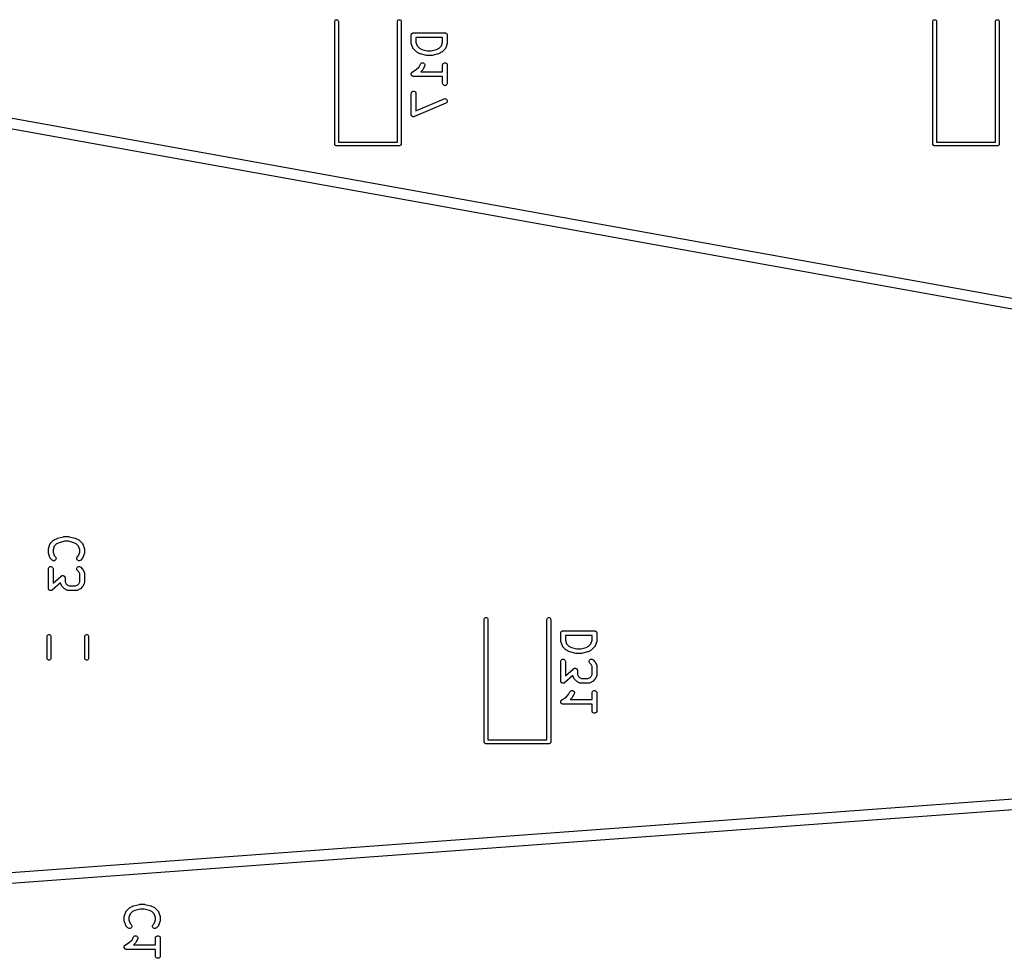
# Model space of a CAD drawing. Extents: x 48 to 353, y -143 to -50.
# Tile 21 of 70: x 82 to 113, y -104 to -74. Entities that reach past the tile are written whole.
import ezdxf

# ---------------------------------------------------------------- set-up
doc = ezdxf.new("R2010")
doc.units = 0
doc.header["$MEASUREMENT"] = 0
doc.layers.add('BLACK', color=7, linetype='CONTINUOUS')

msp = doc.modelspace()

# ---------------------------------------------------------------- linework, layer by layer
at = {"layer": 'Black'}
for p, q in [((91.8087, -74.55), (91.8124, -74.5295)), ((91.8087, -78.45), (91.8087, -74.55)), ((91.8124, -74.5295), (91.8228, -74.5114)), ((91.8228, -74.5114), (91.8387, -74.498)), ((91.8387, -74.498), (91.8583, -74.4909)), ((91.8583, -74.4909), (91.8792, -74.4909)), ((91.8792, -74.4909), (91.8987, -74.498)), ((91.8987, -74.498), (91.9147, -74.5114)), ((91.9147, -74.5114), (91.9251, -74.5295)), ((91.9251, -74.5295), (91.9287, -74.55)), ((91.9287, -74.55), (91.9287, -78.39)), ((93.8087, -74.55), (93.8124, -74.5295)), ((93.8087, -78.39), (93.8087, -74.55)), ((93.8124, -74.5295), (93.8228, -74.5114)), ((93.8228, -74.5114), (93.8387, -74.498)), ((93.8387, -74.498), (93.8583, -74.4909)), ((93.8583, -74.4909), (93.8792, -74.4909)), ((93.8792, -74.4909), (93.8987, -74.498)), ((93.8987, -74.498), (93.9147, -74.5114)), ((93.9147, -74.5114), (93.9251, -74.5295)), ((93.9251, -74.5295), (93.9287, -74.55)), ((93.9287, -74.55), (93.9287, -78.45)), ((110.859, -74.55), (110.862, -74.5295)), ((110.859, -78.45), (110.859, -74.55)), ((110.862, -74.5295), (110.873, -74.5114)), ((110.873, -74.5114), (110.889, -74.498)), ((110.889, -74.498), (110.908, -74.4909)), ((110.908, -74.4909), (110.929, -74.4909)), ((110.929, -74.4909), (110.949, -74.498)), ((110.949, -74.498), (110.965, -74.5114)), ((110.965, -74.5114), (110.975, -74.5295)), ((110.975, -74.5295), (110.979, -74.55)), ((110.979, -74.55), (110.979, -78.39)), ((112.859, -74.55), (112.862, -74.5295)), ((112.859, -78.39), (112.859, -74.55)), ((112.862, -74.5295), (112.873, -74.5114)), ((112.873, -74.5114), (112.889, -74.498)), ((112.889, -74.498), (112.908, -74.4909)), ((112.908, -74.4909), (112.929, -74.4909)), ((112.929, -74.4909), (112.949, -74.498)), ((112.949, -74.498), (112.965, -74.5114)), ((112.965, -74.5114), (112.975, -74.5295)), ((112.975, -74.5295), (112.979, -74.55)), ((112.979, -74.55), (112.979, -78.45)), ((94.2539, -74.9544), (94.2562, -74.9482)), ((94.2562, -74.9482), (94.2604, -74.9432)), ((94.2604, -74.9432), (94.2637, -74.9375)), ((94.2637, -74.9375), (94.2687, -74.9333)), ((94.2687, -74.9333), (94.2729, -74.9283)), ((94.2729, -74.9283), (94.2786, -74.925)), ((94.2786, -74.925), (94.2836, -74.9208)), ((94.2836, -74.9208), (94.2898, -74.9185)), ((94.2898, -74.9185), (94.2955, -74.9152)), ((94.2955, -74.9152), (94.3019, -74.9141)), ((94.3019, -74.9141), (94.3081, -74.9119)), ((94.3081, -74.9119), (94.3147, -74.9119)), ((94.3147, -74.9119), (94.3211, -74.9107)), ((94.3211, -74.9107), (95.3211, -74.9107)), ((95.3211, -74.9107), (95.3276, -74.9119)), ((95.3276, -74.9119), (95.3342, -74.9119)), ((95.3342, -74.9119), (95.3403, -74.9141)), ((95.3403, -74.9141), (95.3468, -74.9152)), ((95.3468, -74.9152), (95.3525, -74.9185)), ((95.3525, -74.9185), (95.3586, -74.9208)), ((95.3586, -74.9208), (95.3637, -74.925)), ((95.3637, -74.925), (95.3693, -74.9283)), ((95.3693, -74.9283), (95.3736, -74.9333)), ((95.3736, -74.9333), (95.3786, -74.9375)), ((95.3786, -74.9375), (95.3819, -74.9432)), ((95.3819, -74.9432), (95.3861, -74.9482)), ((95.3861, -74.9482), (95.3883, -74.9544)), ((94.2461, -74.9857), (94.2473, -74.9793)), ((94.2461, -75.2238), (94.2461, -74.9857)), ((94.2482, -75.2356), (94.2461, -75.2238)), ((94.2473, -74.9727), (94.2495, -74.9665)), ((94.2473, -74.9793), (94.2473, -74.9727)), ((94.25, -75.2475), (94.2482, -75.2356)), ((94.2495, -74.9665), (94.2507, -74.9601)), ((94.2976, -75.3904), (94.25, -75.2475)), ((94.2507, -74.9601), (94.2539, -74.9544)), ((94.3961, -75.0607), (94.3961, -75.2116)), ((95.2461, -75.0607), (94.3961, -75.0607)), ((94.3961, -75.2116), (94.4343, -75.3262)), ((95.208, -75.3262), (95.2461, -75.2116)), ((95.2461, -75.2116), (95.2461, -75.0607)), ((95.3923, -75.2475), (95.3447, -75.3904)), ((95.3883, -74.9544), (95.3916, -74.9601)), ((95.3916, -74.9601), (95.3927, -74.9665)), ((95.394, -75.2356), (95.3923, -75.2475)), ((95.3927, -74.9665), (95.395, -74.9727)), ((95.3961, -75.2238), (95.394, -75.2356)), ((95.395, -74.9727), (95.395, -74.9793)), ((95.395, -74.9793), (95.3961, -74.9857)), ((95.3961, -74.9857), (95.3961, -75.2238)), ((94.2997, -75.3942), (94.2976, -75.3904)), ((94.3008, -75.3984), (94.2997, -75.3942)), ((94.3058, -75.4056), (94.3008, -75.3984)), ((94.31, -75.4133), (94.3058, -75.4056)), ((94.3132, -75.4162), (94.31, -75.4133)), ((94.3157, -75.4197), (94.3132, -75.4162)), ((94.411, -75.5149), (94.3157, -75.4197)), ((94.4208, -75.5218), (94.411, -75.5149)), ((94.4304, -75.529), (94.4208, -75.5218)), ((94.5257, -75.5766), (94.4304, -75.529)), ((94.4343, -75.3262), (94.5084, -75.4003)), ((94.5084, -75.4003), (94.5854, -75.4388)), ((94.5335, -75.5789), (94.5257, -75.5766)), ((94.541, -75.5823), (94.5335, -75.5789)), ((94.5854, -75.4388), (94.7589, -75.4821)), ((94.7589, -75.4821), (94.8833, -75.4821)), ((94.8833, -75.4821), (95.0569, -75.4388)), ((95.0569, -75.4388), (95.1338, -75.4003)), ((95.1087, -75.5789), (95.1012, -75.5823)), ((95.1166, -75.5766), (95.1087, -75.5789)), ((95.2118, -75.529), (95.1166, -75.5766)), ((95.1338, -75.4003), (95.208, -75.3262)), ((95.2215, -75.5218), (95.2118, -75.529)), ((95.2313, -75.5149), (95.2215, -75.5218)), ((95.3265, -75.4197), (95.2313, -75.5149)), ((95.329, -75.4162), (95.3265, -75.4197)), ((95.3323, -75.4133), (95.329, -75.4162)), ((95.3364, -75.4056), (95.3323, -75.4133)), ((95.3415, -75.3984), (95.3364, -75.4056)), ((95.3426, -75.3942), (95.3415, -75.3984)), ((95.3447, -75.3904), (95.3426, -75.3942)), ((94.5398, -75.9046), (94.5553, -75.8836)), ((94.7315, -75.6299), (94.541, -75.5823)), ((94.5553, -75.8836), (94.577, -75.8693)), ((94.577, -75.8693), (94.6024, -75.8632)), ((94.6024, -75.8632), (94.6282, -75.8662)), ((94.6282, -75.8662), (94.6515, -75.8779)), ((94.6515, -75.8779), (94.6694, -75.8968)), ((94.7407, -75.6305), (94.7315, -75.6299)), ((94.7497, -75.6321), (94.7407, -75.6305)), ((94.8926, -75.6321), (94.7497, -75.6321)), ((94.9016, -75.6305), (94.8926, -75.6321)), ((94.9107, -75.6299), (94.9016, -75.6305)), ((95.1012, -75.5823), (94.9107, -75.6299)), ((95.2507, -75.9124), (95.2637, -75.8899)), ((95.2637, -75.8899), (95.2836, -75.8731)), ((95.2836, -75.8731), (95.3081, -75.8642)), ((95.3081, -75.8642), (95.3342, -75.8642)), ((95.3342, -75.8642), (95.3586, -75.8731)), ((95.3586, -75.8731), (95.3786, -75.8899)), ((95.3786, -75.8899), (95.3916, -75.9124)), ((72.6957, -76.0315), (176.279, -94.6917)), ((94.2473, -76.2108), (94.2487, -76.2069)), ((94.2487, -76.2069), (94.2491, -76.2027)), ((94.2491, -76.2027), (94.2531, -76.1947)), ((94.2531, -76.1947), (94.2562, -76.1863)), ((94.2562, -76.1863), (94.2589, -76.1831)), ((94.2589, -76.1831), (94.2607, -76.1794)), ((94.2607, -76.1794), (94.2672, -76.1732)), ((94.2672, -76.1732), (94.2729, -76.1664)), ((94.2729, -76.1664), (94.2765, -76.1643)), ((94.2765, -76.1643), (94.2795, -76.1614)), ((94.2795, -76.1614), (94.4162, -76.0703)), ((94.4162, -76.0703), (94.4976, -75.9889)), ((94.4976, -75.9889), (94.5398, -75.9046)), ((94.6123, -76.0864), (94.5498, -76.1488)), ((94.5498, -76.1488), (95.2461, -76.1488)), ((94.6192, -76.0765), (94.6123, -76.0864)), ((94.6263, -76.0669), (94.6192, -76.0765)), ((94.6739, -75.9716), (94.6263, -76.0669)), ((94.6694, -75.8968), (94.6798, -75.9207)), ((94.6814, -75.9467), (94.6739, -75.9716)), ((94.6798, -75.9207), (94.6814, -75.9467)), ((95.2461, -75.9381), (95.2507, -75.9124)), ((95.2461, -76.1488), (95.2461, -75.9381)), ((95.3916, -75.9124), (95.3961, -75.9381)), ((95.3961, -75.9381), (95.3961, -76.5095)), ((174.883, -94.7959), (72.7112, -76.3899)), ((94.2463, -76.2286), (94.2473, -76.2197)), ((94.2473, -76.2327), (94.2463, -76.2286)), ((94.2473, -76.2197), (94.2473, -76.2108)), ((94.2473, -76.2368), (94.2473, -76.2327)), ((94.2503, -76.2452), (94.2473, -76.2368)), ((94.2525, -76.2539), (94.2503, -76.2452)), ((94.2548, -76.2574), (94.2525, -76.2539)), ((94.2562, -76.2613), (94.2548, -76.2574)), ((94.2619, -76.2682), (94.2562, -76.2613)), ((94.2669, -76.2756), (94.2619, -76.2682)), ((94.2703, -76.2781), (94.2669, -76.2756)), ((94.2729, -76.2813), (94.2703, -76.2781)), ((94.2807, -76.2857), (94.2729, -76.2813)), ((94.2879, -76.291), (94.2807, -76.2857)), ((94.2919, -76.2922), (94.2879, -76.291)), ((94.2955, -76.2943), (94.2919, -76.2922)), ((94.3043, -76.2958), (94.2955, -76.2943)), ((94.3129, -76.2984), (94.3043, -76.2958)), ((94.317, -76.2981), (94.3129, -76.2984)), ((94.3211, -76.2988), (94.317, -76.2981)), ((95.2461, -76.2988), (94.3211, -76.2988)), ((95.2461, -76.5095), (95.2461, -76.2988)), ((95.2507, -76.5352), (95.2461, -76.5095)), ((95.3961, -76.5095), (95.3916, -76.5352)), ((94.2461, -76.8429), (94.2507, -76.8172)), ((94.2507, -76.8172), (94.2637, -76.7946)), ((94.2637, -76.7946), (94.2836, -76.7779)), ((94.2836, -76.7779), (94.3081, -76.769)), ((94.3081, -76.769), (94.3342, -76.769)), ((94.3342, -76.769), (94.3586, -76.7779)), ((94.3586, -76.7779), (94.3786, -76.7946)), ((94.3786, -76.7946), (94.3916, -76.8172)), ((94.3916, -76.8172), (94.3961, -76.8429)), ((95.2637, -76.5577), (95.2507, -76.5352)), ((95.2836, -76.5745), (95.2637, -76.5577)), ((95.3081, -76.5834), (95.2836, -76.5745)), ((95.3342, -76.5834), (95.3081, -76.5834)), ((95.3586, -76.5745), (95.3342, -76.5834)), ((95.3786, -76.5577), (95.3586, -76.5745)), ((95.3916, -76.5352), (95.3786, -76.5577)), ((94.2461, -77.5095), (94.2461, -76.8429)), ((94.3961, -76.8429), (94.3961, -77.3958)), ((94.3961, -77.3958), (95.2916, -77.012)), ((95.2916, -77.012), (95.3169, -77.0061)), ((95.3169, -77.0061), (95.3428, -77.0092)), ((95.3428, -77.0092), (95.3661, -77.0209)), ((95.3725, -77.1356), (95.3507, -77.1499)), ((95.3661, -77.0209), (95.3839, -77.0399)), ((95.3881, -77.1148), (95.3725, -77.1356)), ((95.3839, -77.0399), (95.3942, -77.0638)), ((95.3956, -77.0898), (95.3881, -77.1148)), ((95.3942, -77.0638), (95.3956, -77.0898)), ((95.3507, -77.1499), (94.3507, -77.5785)), ((94.2476, -77.518), (94.2461, -77.5095)), ((94.2481, -77.5266), (94.2476, -77.518)), ((94.2499, -77.5308), (94.2481, -77.5266)), ((94.2507, -77.5352), (94.2499, -77.5308)), ((94.255, -77.5427), (94.2507, -77.5352)), ((94.2584, -77.5506), (94.255, -77.5427)), ((94.2614, -77.5539), (94.2584, -77.5506)), ((94.2637, -77.5577), (94.2614, -77.5539)), ((94.2703, -77.5633), (94.2637, -77.5577)), ((94.2762, -77.5696), (94.2703, -77.5633)), ((94.2802, -77.5716), (94.2762, -77.5696)), ((94.2836, -77.5745), (94.2802, -77.5716)), ((94.2917, -77.5774), (94.2836, -77.5745)), ((94.2995, -77.5813), (94.2917, -77.5774)), ((94.3039, -77.5819), (94.2995, -77.5813)), ((94.3081, -77.5834), (94.3039, -77.5819)), ((94.3167, -77.5834), (94.3081, -77.5834)), ((94.3253, -77.5844), (94.3167, -77.5834)), ((94.3297, -77.5834), (94.3253, -77.5844)), ((94.3342, -77.5834), (94.3297, -77.5834)), ((94.3423, -77.5804), (94.3342, -77.5834)), ((94.3507, -77.5785), (94.3423, -77.5804)), ((91.9287, -78.39), (93.8087, -78.39)), ((110.979, -78.39), (112.859, -78.39)), ((91.8097, -78.4552), (91.8087, -78.45)), ((91.8097, -78.4604), (91.8097, -78.4552)), ((91.8115, -78.4653), (91.8097, -78.4604)), ((91.8124, -78.4705), (91.8115, -78.4653)), ((91.815, -78.4751), (91.8124, -78.4705)), ((91.8168, -78.48), (91.815, -78.4751)), ((91.8202, -78.484), (91.8168, -78.48)), ((91.8228, -78.4886), (91.8202, -78.484)), ((91.8268, -78.4919), (91.8228, -78.4886)), ((91.8302, -78.496), (91.8268, -78.4919)), ((91.8347, -78.4986), (91.8302, -78.496)), ((91.8387, -78.502), (91.8347, -78.4986)), ((91.8437, -78.5038), (91.8387, -78.502)), ((91.8482, -78.5064), (91.8437, -78.5038)), ((91.8534, -78.5073), (91.8482, -78.5064)), ((91.8583, -78.5091), (91.8534, -78.5073)), ((91.8636, -78.5091), (91.8583, -78.5091)), ((91.8687, -78.51), (91.8636, -78.5091)), ((93.8687, -78.51), (91.8687, -78.51)), ((93.8739, -78.5091), (93.8687, -78.51)), ((93.8792, -78.5091), (93.8739, -78.5091)), ((93.8841, -78.5073), (93.8792, -78.5091)), ((93.8893, -78.5064), (93.8841, -78.5073)), ((93.8938, -78.5038), (93.8893, -78.5064)), ((93.8987, -78.502), (93.8938, -78.5038)), ((93.9028, -78.4986), (93.8987, -78.502)), ((93.9073, -78.496), (93.9028, -78.4986)), ((93.9107, -78.4919), (93.9073, -78.496)), ((93.9147, -78.4886), (93.9107, -78.4919)), ((93.9173, -78.484), (93.9147, -78.4886)), ((93.9207, -78.48), (93.9173, -78.484)), ((93.9225, -78.4751), (93.9207, -78.48)), ((93.9251, -78.4705), (93.9225, -78.4751)), ((93.926, -78.4653), (93.9251, -78.4705)), ((93.9278, -78.4604), (93.926, -78.4653)), ((93.9287, -78.45), (93.9278, -78.4552)), ((93.9278, -78.4552), (93.9278, -78.4604)), ((110.86, -78.4552), (110.859, -78.45)), ((110.86, -78.4604), (110.86, -78.4552)), ((110.861, -78.4653), (110.86, -78.4604)), ((110.862, -78.4705), (110.861, -78.4653)), ((110.865, -78.4751), (110.862, -78.4705)), ((110.867, -78.48), (110.865, -78.4751)), ((110.87, -78.484), (110.867, -78.48)), ((110.873, -78.4886), (110.87, -78.484)), ((110.877, -78.4919), (110.873, -78.4886)), ((110.88, -78.496), (110.877, -78.4919)), ((110.885, -78.4986), (110.88, -78.496)), ((110.889, -78.502), (110.885, -78.4986)), ((110.894, -78.5038), (110.889, -78.502)), ((110.898, -78.5064), (110.894, -78.5038)), ((110.903, -78.5073), (110.898, -78.5064)), ((110.908, -78.5091), (110.903, -78.5073)), ((110.914, -78.5091), (110.908, -78.5091)), ((110.919, -78.51), (110.914, -78.5091)), ((112.919, -78.51), (110.919, -78.51)), ((112.924, -78.5091), (112.919, -78.51)), ((112.929, -78.5091), (112.924, -78.5091)), ((112.934, -78.5073), (112.929, -78.5091)), ((112.939, -78.5064), (112.934, -78.5073)), ((112.944, -78.5038), (112.939, -78.5064)), ((112.949, -78.502), (112.944, -78.5038)), ((112.953, -78.4986), (112.949, -78.502)), ((112.957, -78.496), (112.953, -78.4986)), ((112.961, -78.4919), (112.957, -78.496)), ((112.965, -78.4886), (112.961, -78.4919)), ((112.967, -78.484), (112.965, -78.4886)), ((112.971, -78.48), (112.967, -78.484)), ((112.973, -78.4751), (112.971, -78.48)), ((112.975, -78.4705), (112.973, -78.4751)), ((112.976, -78.4653), (112.975, -78.4705)), ((112.978, -78.4604), (112.976, -78.4653)), ((112.979, -78.45), (112.978, -78.4552)), ((112.978, -78.4552), (112.978, -78.4604)), ((82.6932, -91.3449), (82.7408, -91.202)), ((82.7408, -91.202), (82.7429, -91.1982)), ((82.7429, -91.1982), (82.744, -91.1941)), ((82.744, -91.1941), (82.7491, -91.1869)), ((82.7491, -91.1869), (82.7533, -91.1791)), ((82.7533, -91.1791), (82.7565, -91.1763)), ((82.7565, -91.1763), (82.759, -91.1727)), ((82.759, -91.1727), (82.8542, -91.0775)), ((82.8542, -91.0775), (82.864, -91.0706)), ((82.864, -91.0706), (82.8737, -91.0634)), ((82.8737, -91.0634), (82.9689, -91.0158)), ((82.9517, -91.1922), (82.8776, -91.2663)), ((83.0287, -91.1537), (82.9517, -91.1922)), ((82.9689, -91.0158), (82.9768, -91.0135)), ((82.9768, -91.0135), (82.9843, -91.0101)), ((82.9843, -91.0101), (83.1748, -90.9625)), ((83.2022, -91.1103), (83.0287, -91.1537)), ((83.1748, -90.9625), (83.1839, -90.9619)), ((83.1839, -90.9619), (83.193, -90.9603)), ((83.193, -90.9603), (83.3358, -90.9603)), ((83.3266, -91.1103), (83.2022, -91.1103)), ((83.5001, -91.1537), (83.3266, -91.1103)), ((83.3358, -90.9603), (83.3448, -90.9619)), ((83.3448, -90.9619), (83.354, -90.9625)), ((83.354, -90.9625), (83.5445, -91.0101)), ((83.5771, -91.1922), (83.5001, -91.1537)), ((83.5445, -91.0101), (83.552, -91.0135)), ((83.552, -91.0135), (83.5598, -91.0158)), ((83.5598, -91.0158), (83.6551, -91.0634)), ((83.6512, -91.2663), (83.5771, -91.1922)), ((83.6551, -91.0634), (83.6647, -91.0706)), ((83.6647, -91.0706), (83.6746, -91.0775)), ((83.6746, -91.0775), (83.7698, -91.1727)), ((83.7698, -91.1727), (83.7723, -91.1763)), ((83.7723, -91.1763), (83.7755, -91.1791)), ((83.7755, -91.1791), (83.7797, -91.1869)), ((83.7797, -91.1869), (83.7847, -91.1941)), ((83.7847, -91.1941), (83.7859, -91.1982)), ((83.7859, -91.1982), (83.7879, -91.202)), ((83.7879, -91.202), (83.8355, -91.3449)), ((82.6894, -91.3686), (82.6915, -91.3568)), ((82.6894, -91.4639), (82.6894, -91.3686)), ((82.6915, -91.4757), (82.6894, -91.4639)), ((82.6915, -91.3568), (82.6932, -91.3449)), ((82.6932, -91.4876), (82.6915, -91.4757)), ((82.7408, -91.6304), (82.6932, -91.4876)), ((82.8776, -91.2663), (82.8394, -91.3808)), ((82.8394, -91.3808), (82.8394, -91.4517)), ((82.8394, -91.4517), (82.8776, -91.5662)), ((82.8776, -91.5662), (82.9127, -91.6013)), ((83.6161, -91.6013), (83.6512, -91.5662)), ((83.6894, -91.3808), (83.6512, -91.2663)), ((83.6512, -91.5662), (83.6894, -91.4517)), ((83.6894, -91.4517), (83.6894, -91.3808)), ((83.8355, -91.4876), (83.7879, -91.6304)), ((83.8355, -91.3449), (83.8373, -91.3568)), ((83.8373, -91.4757), (83.8355, -91.4876)), ((83.8373, -91.3568), (83.8394, -91.3686)), ((83.8394, -91.4639), (83.8373, -91.4757)), ((83.8394, -91.3686), (83.8394, -91.4639)), ((82.7429, -91.6342), (82.7408, -91.6304)), ((82.744, -91.6384), (82.7429, -91.6342)), ((82.7491, -91.6456), (82.744, -91.6384)), ((82.7533, -91.6533), (82.7491, -91.6456)), ((82.7565, -91.6562), (82.7533, -91.6533)), ((82.759, -91.6597), (82.7565, -91.6562)), ((82.8066, -91.7074), (82.759, -91.6597)), ((82.8279, -91.7223), (82.8066, -91.7074)), ((82.8531, -91.729), (82.8279, -91.7223)), ((82.879, -91.7268), (82.8531, -91.729)), ((82.9026, -91.7158), (82.879, -91.7268)), ((82.9211, -91.6974), (82.9026, -91.7158)), ((82.9127, -91.6013), (82.9276, -91.6226)), ((82.9321, -91.6737), (82.9211, -91.6974)), ((82.9276, -91.6226), (82.9343, -91.6478)), ((82.9343, -91.6478), (82.9321, -91.6737)), ((83.5944, -91.6478), (83.6012, -91.6226)), ((83.5967, -91.6737), (83.5944, -91.6478)), ((83.6077, -91.6974), (83.5967, -91.6737)), ((83.6012, -91.6226), (83.6161, -91.6013)), ((83.6261, -91.7158), (83.6077, -91.6974)), ((83.6497, -91.7268), (83.6261, -91.7158)), ((83.6757, -91.729), (83.6497, -91.7268)), ((83.7008, -91.7223), (83.6757, -91.729)), ((83.7222, -91.7074), (83.7008, -91.7223)), ((83.7698, -91.6597), (83.7222, -91.7074)), ((83.7723, -91.6562), (83.7698, -91.6597)), ((83.7755, -91.6533), (83.7723, -91.6562)), ((83.7797, -91.6456), (83.7755, -91.6533)), ((83.7847, -91.6384), (83.7797, -91.6456)), ((83.7859, -91.6342), (83.7847, -91.6384)), ((83.7879, -91.6304), (83.7859, -91.6342)), ((82.6894, -91.9877), (82.6939, -91.962)), ((82.6894, -92.6067), (82.6894, -91.9877)), ((82.6939, -91.962), (82.7069, -91.9395)), ((82.7069, -91.9395), (82.7269, -91.9227)), ((82.7269, -91.9227), (82.7514, -91.9138)), ((82.7514, -91.9138), (82.7774, -91.9138)), ((82.7774, -91.9138), (82.8019, -91.9227)), ((82.8019, -91.9227), (82.8218, -91.9395)), ((82.8218, -91.9395), (82.8349, -91.962)), ((82.8349, -91.962), (82.8394, -91.9877)), ((82.8394, -91.9877), (82.8394, -92.4414)), ((83.1182, -92.2034), (83.1254, -92.202)), ((83.1254, -92.202), (83.1323, -92.1995)), ((83.1323, -92.1995), (83.1381, -92.1995)), ((83.1381, -92.1995), (83.1438, -92.1984)), ((83.1438, -92.1984), (83.151, -92.1995)), ((83.151, -92.1995), (83.1584, -92.1995)), ((83.1584, -92.1995), (83.1638, -92.2015)), ((83.1638, -92.2015), (83.1695, -92.2024)), ((83.5944, -91.9942), (83.5967, -91.9683)), ((83.6012, -92.0194), (83.5944, -91.9942)), ((83.5967, -91.9683), (83.6077, -91.9446)), ((83.6161, -92.0407), (83.6012, -92.0194)), ((83.6077, -91.9446), (83.6261, -91.9262)), ((83.6551, -92.0797), (83.6161, -92.0407)), ((83.6261, -91.9262), (83.6497, -91.9152)), ((83.6497, -91.9152), (83.6757, -91.913)), ((83.6894, -92.1482), (83.6551, -92.0797)), ((83.6757, -91.913), (83.7008, -91.9197)), ((83.6894, -92.3985), (83.6894, -92.1482)), ((83.7008, -91.9197), (83.7222, -91.9346)), ((83.7222, -91.9346), (83.7698, -91.9823)), ((83.7698, -91.9823), (83.7767, -91.9921)), ((83.7767, -91.9921), (83.7838, -92.0017)), ((83.7838, -92.0017), (83.8315, -92.097)), ((83.8315, -92.097), (83.8327, -92.1011)), ((83.8327, -92.1011), (83.8349, -92.1049)), ((83.8349, -92.1049), (83.8364, -92.1135)), ((83.8364, -92.1135), (83.8389, -92.1219)), ((83.8389, -92.1219), (83.8386, -92.1263)), ((83.8386, -92.1263), (83.8394, -92.1305)), ((83.8394, -92.1305), (83.8394, -92.4162)), ((83.0738, -92.4357), (82.8138, -92.6632)), ((82.8394, -92.4414), (83.0959, -92.2169)), ((83.0749, -92.4419), (83.0738, -92.4357)), ((83.077, -92.4456), (83.0749, -92.4419)), ((83.0783, -92.4498), (83.077, -92.4456)), ((83.1259, -92.545), (83.0783, -92.4498)), ((83.0959, -92.2169), (83.1022, -92.2131)), ((83.1022, -92.2131), (83.1078, -92.2084)), ((83.1078, -92.2084), (83.1133, -92.2064)), ((83.1133, -92.2064), (83.1182, -92.2034)), ((83.1695, -92.2024), (83.1759, -92.2059)), ((83.1759, -92.2059), (83.1828, -92.2084)), ((83.1828, -92.2084), (83.1873, -92.2121)), ((83.1873, -92.2121), (83.1923, -92.2149)), ((83.1923, -92.2149), (83.1972, -92.2205)), ((83.1972, -92.2205), (83.2028, -92.2252)), ((83.2028, -92.2252), (83.2057, -92.2302)), ((83.2057, -92.2302), (83.2095, -92.2345)), ((83.2095, -92.2345), (83.2121, -92.2414)), ((83.2121, -92.2414), (83.2158, -92.2477)), ((83.2158, -92.2477), (83.2168, -92.2534)), ((83.2168, -92.2534), (83.2189, -92.2588)), ((83.2189, -92.2588), (83.2191, -92.2662)), ((83.2191, -92.2662), (83.2203, -92.2734)), ((83.2203, -92.2734), (83.2203, -92.3985)), ((83.2203, -92.3985), (83.2546, -92.4671)), ((83.2546, -92.4671), (83.285, -92.4975)), ((83.285, -92.4975), (83.3535, -92.5317)), ((83.5562, -92.5317), (83.6247, -92.4975)), ((83.6247, -92.4975), (83.6551, -92.4671)), ((83.6551, -92.4671), (83.6894, -92.3985)), ((83.8315, -92.4498), (83.7838, -92.545)), ((83.8327, -92.4456), (83.8315, -92.4498)), ((83.8349, -92.4419), (83.8327, -92.4456)), ((83.8364, -92.4332), (83.8349, -92.4419)), ((83.8389, -92.4248), (83.8364, -92.4332)), ((83.8394, -92.4162), (83.8386, -92.4205)), ((83.8386, -92.4205), (83.8389, -92.4248)), ((82.6907, -92.6139), (82.6894, -92.6067)), ((82.6908, -92.6213), (82.6907, -92.6139)), ((82.6929, -92.6267), (82.6908, -92.6213)), ((82.6939, -92.6324), (82.6929, -92.6267)), ((82.6976, -92.6387), (82.6939, -92.6324)), ((82.7002, -92.6456), (82.6976, -92.6387)), ((82.704, -92.6499), (82.7002, -92.6456)), ((82.7069, -92.6549), (82.704, -92.6499)), ((82.7125, -92.6596), (82.7069, -92.6549)), ((82.7174, -92.6652), (82.7125, -92.6596)), ((82.7224, -92.6679), (82.7174, -92.6652)), ((82.7269, -92.6717), (82.7224, -92.6679)), ((82.7338, -92.6742), (82.7269, -92.6717)), ((82.7402, -92.6777), (82.7338, -92.6742)), ((82.7459, -92.6786), (82.7402, -92.6777)), ((82.7514, -92.6806), (82.7459, -92.6786)), ((82.7587, -92.6806), (82.7514, -92.6806)), ((82.7659, -92.6817), (82.7587, -92.6806)), ((82.7716, -92.6806), (82.7659, -92.6817)), ((82.7774, -92.6806), (82.7716, -92.6806)), ((82.7843, -92.6781), (82.7774, -92.6806)), ((82.7915, -92.6766), (82.7843, -92.6781)), ((82.7964, -92.6736), (82.7915, -92.6766)), ((82.8019, -92.6717), (82.7964, -92.6736)), ((82.8075, -92.667), (82.8019, -92.6717)), ((82.8138, -92.6632), (82.8075, -92.667)), ((83.133, -92.5547), (83.1259, -92.545)), ((83.1399, -92.5645), (83.133, -92.5547)), ((83.1875, -92.6121), (83.1399, -92.5645)), ((83.1974, -92.619), (83.1875, -92.6121)), ((83.207, -92.6262), (83.1974, -92.619)), ((83.3023, -92.6738), (83.207, -92.6262)), ((83.3064, -92.675), (83.3023, -92.6738)), ((83.3102, -92.6772), (83.3064, -92.675)), ((83.3188, -92.6787), (83.3102, -92.6772)), ((83.3272, -92.6812), (83.3188, -92.6787)), ((83.3316, -92.681), (83.3272, -92.6812)), ((83.3358, -92.6817), (83.3316, -92.681)), ((83.5739, -92.6817), (83.3358, -92.6817)), ((83.3535, -92.5317), (83.5562, -92.5317)), ((83.5782, -92.681), (83.5739, -92.6817)), ((83.5825, -92.6812), (83.5782, -92.681)), ((83.5909, -92.6787), (83.5825, -92.6812)), ((83.5996, -92.6772), (83.5909, -92.6787)), ((83.6033, -92.675), (83.5996, -92.6772)), ((83.6074, -92.6738), (83.6033, -92.675)), ((83.7027, -92.6262), (83.6074, -92.6738)), ((83.7123, -92.619), (83.7027, -92.6262)), ((83.7222, -92.6121), (83.7123, -92.619)), ((83.7698, -92.5645), (83.7222, -92.6121)), ((83.7767, -92.5547), (83.7698, -92.5645)), ((83.7838, -92.545), (83.7767, -92.5547)), ((96.5712, -93.6), (96.5749, -93.5795)), ((96.5712, -97.5), (96.5712, -93.6)), ((96.5749, -93.5795), (96.5853, -93.5614)), ((96.5853, -93.5614), (96.6012, -93.548)), ((96.6012, -93.548), (96.6208, -93.5409)), ((96.6208, -93.5409), (96.6417, -93.5409)), ((96.6417, -93.5409), (96.6612, -93.548)), ((96.6612, -93.548), (96.6772, -93.5614)), ((96.6772, -93.5614), (96.6876, -93.5795)), ((96.6876, -93.5795), (96.6912, -93.6)), ((96.6912, -93.6), (96.6912, -97.44)), ((98.5712, -93.6), (98.5749, -93.5795)), ((98.5712, -97.44), (98.5712, -93.6)), ((98.5749, -93.5795), (98.5853, -93.5614)), ((98.5853, -93.5614), (98.6012, -93.548)), ((98.6012, -93.548), (98.6208, -93.5409)), ((98.6208, -93.5409), (98.6417, -93.5409)), ((98.6417, -93.5409), (98.6612, -93.548)), ((98.6612, -93.548), (98.6772, -93.5614)), ((98.6772, -93.5614), (98.6876, -93.5795)), ((98.6876, -93.5795), (98.6912, -93.6)), ((98.6912, -93.6), (98.6912, -97.5)), ((82.682, -94.086), (82.7016, -94.0789)), ((82.7016, -94.0789), (82.7224, -94.0789)), ((82.7224, -94.0789), (82.742, -94.086)), ((83.882, -94.086), (83.9016, -94.0789)), ((83.9016, -94.0789), (83.9224, -94.0789)), ((83.9224, -94.0789), (83.942, -94.086)), ((99.0086, -94.0357), (99.0098, -94.0293)), ((99.0086, -94.2738), (99.0086, -94.0357)), ((99.0098, -94.0227), (99.012, -94.0165)), ((99.0098, -94.0293), (99.0098, -94.0227)), ((99.012, -94.0165), (99.0132, -94.0101)), ((99.0132, -94.0101), (99.0164, -94.0044)), ((99.0164, -94.0044), (99.0187, -93.9982)), ((99.0187, -93.9982), (99.0229, -93.9932)), ((99.0229, -93.9932), (99.0262, -93.9875)), ((99.0262, -93.9875), (99.0312, -93.9833)), ((99.0312, -93.9833), (99.0354, -93.9783)), ((99.0354, -93.9783), (99.0411, -93.975)), ((99.0411, -93.975), (99.0461, -93.9708)), ((99.0461, -93.9708), (99.0523, -93.9685)), ((99.0523, -93.9685), (99.058, -93.9652)), ((99.058, -93.9652), (99.0644, -93.9641)), ((99.0644, -93.9641), (99.0706, -93.9619)), ((99.0706, -93.9619), (99.0772, -93.9619)), ((99.0772, -93.9619), (99.0836, -93.9607)), ((99.0836, -93.9607), (100.084, -93.9607)), ((100.084, -93.9607), (100.09, -93.9619)), ((100.09, -93.9619), (100.097, -93.9619)), ((100.097, -93.9619), (100.103, -93.9641)), ((100.103, -93.9641), (100.109, -93.9652)), ((100.109, -93.9652), (100.115, -93.9685)), ((100.115, -93.9685), (100.121, -93.9708)), ((100.121, -93.9708), (100.126, -93.975)), ((100.126, -93.975), (100.132, -93.9783)), ((100.132, -93.9783), (100.136, -93.9833)), ((100.136, -93.9833), (100.141, -93.9875)), ((100.141, -93.9875), (100.144, -93.9932)), ((100.144, -93.9932), (100.149, -93.9982)), ((100.149, -93.9982), (100.151, -94.0044)), ((100.151, -94.0044), (100.154, -94.0101)), ((100.154, -94.0101), (100.155, -94.0165)), ((100.155, -94.0165), (100.157, -94.0227)), ((100.157, -94.0227), (100.157, -94.0293)), ((100.157, -94.0293), (100.159, -94.0357)), ((100.159, -94.0357), (100.159, -94.2738)), ((82.652, -94.138), (82.6556, -94.1175)), ((82.652, -94.838), (82.652, -94.138)), ((82.6556, -94.1175), (82.666, -94.0994)), ((82.666, -94.0994), (82.682, -94.086)), ((82.742, -94.086), (82.758, -94.0994)), ((82.758, -94.0994), (82.7684, -94.1175)), ((82.7684, -94.1175), (82.772, -94.138)), ((82.772, -94.138), (82.772, -94.838)), ((83.852, -94.138), (83.8556, -94.1175)), ((83.852, -94.838), (83.852, -94.138)), ((83.8556, -94.1175), (83.866, -94.0994)), ((83.866, -94.0994), (83.882, -94.086)), ((83.942, -94.086), (83.958, -94.0994)), ((83.958, -94.0994), (83.9684, -94.1175)), ((83.9684, -94.1175), (83.972, -94.138)), ((83.972, -94.138), (83.972, -94.838)), ((99.0107, -94.2856), (99.0086, -94.2738)), ((99.0125, -94.2975), (99.0107, -94.2856)), ((99.0601, -94.4404), (99.0125, -94.2975)), ((99.1586, -94.1107), (99.1586, -94.2616)), ((100.009, -94.1107), (99.1586, -94.1107)), ((99.1586, -94.2616), (99.1968, -94.3762)), ((99.1968, -94.3762), (99.2709, -94.4503)), ((99.8963, -94.4503), (99.9705, -94.3762)), ((99.9705, -94.3762), (100.009, -94.2616)), ((100.009, -94.2616), (100.009, -94.1107)), ((100.155, -94.2975), (100.107, -94.4404)), ((100.157, -94.2856), (100.155, -94.2975)), ((100.159, -94.2738), (100.157, -94.2856)), ((99.0622, -94.4442), (99.0601, -94.4404)), ((99.0633, -94.4484), (99.0622, -94.4442)), ((99.0683, -94.4556), (99.0633, -94.4484)), ((99.0725, -94.4633), (99.0683, -94.4556)), ((99.0757, -94.4662), (99.0725, -94.4633)), ((99.0782, -94.4697), (99.0757, -94.4662)), ((99.1735, -94.5649), (99.0782, -94.4697)), ((99.1833, -94.5718), (99.1735, -94.5649)), ((99.1929, -94.579), (99.1833, -94.5718)), ((99.2882, -94.6266), (99.1929, -94.579)), ((99.2709, -94.4503), (99.3479, -94.4888)), ((99.296, -94.6289), (99.2882, -94.6266)), ((99.3035, -94.6323), (99.296, -94.6289)), ((99.494, -94.6799), (99.3035, -94.6323)), ((99.3479, -94.4888), (99.5214, -94.5321)), ((99.5032, -94.6805), (99.494, -94.6799)), ((99.5122, -94.6821), (99.5032, -94.6805)), ((99.6551, -94.6821), (99.5122, -94.6821)), ((99.5214, -94.5321), (99.6458, -94.5321)), ((99.6458, -94.5321), (99.8194, -94.4888)), ((99.6641, -94.6805), (99.6551, -94.6821)), ((99.6732, -94.6799), (99.6641, -94.6805)), ((99.8637, -94.6323), (99.6732, -94.6799)), ((99.8194, -94.4888), (99.8963, -94.4503)), ((99.8712, -94.6289), (99.8637, -94.6323)), ((99.8791, -94.6266), (99.8712, -94.6289)), ((99.9743, -94.579), (99.8791, -94.6266)), ((99.984, -94.5718), (99.9743, -94.579)), ((99.9938, -94.5649), (99.984, -94.5718)), ((100.089, -94.4697), (99.9938, -94.5649)), ((100.092, -94.4662), (100.089, -94.4697)), ((100.095, -94.4633), (100.092, -94.4662)), ((100.099, -94.4556), (100.095, -94.4633)), ((100.104, -94.4484), (100.099, -94.4556)), ((100.105, -94.4442), (100.104, -94.4484)), ((100.107, -94.4404), (100.105, -94.4442)), ((82.6556, -94.8585), (82.652, -94.838)), ((82.666, -94.8766), (82.6556, -94.8585)), ((82.682, -94.89), (82.666, -94.8766)), ((82.7016, -94.8971), (82.682, -94.89)), ((82.7224, -94.8971), (82.7016, -94.8971)), ((82.742, -94.89), (82.7224, -94.8971)), ((82.758, -94.8766), (82.742, -94.89)), ((82.7684, -94.8585), (82.758, -94.8766)), ((82.772, -94.838), (82.7684, -94.8585)), ((83.8556, -94.8585), (83.852, -94.838)), ((83.866, -94.8766), (83.8556, -94.8585)), ((83.882, -94.89), (83.866, -94.8766)), ((83.9016, -94.8971), (83.882, -94.89)), ((83.9224, -94.8971), (83.9016, -94.8971)), ((83.942, -94.89), (83.9224, -94.8971)), ((83.958, -94.8766), (83.942, -94.89)), ((83.9684, -94.8585), (83.958, -94.8766)), ((83.972, -94.838), (83.9684, -94.8585)), ((99.0086, -94.9405), (99.0132, -94.9148)), ((99.0086, -95.5595), (99.0086, -94.9405)), ((99.0132, -94.9148), (99.0262, -94.8923)), ((99.0262, -94.8923), (99.0461, -94.8755)), ((99.0461, -94.8755), (99.0706, -94.8666)), ((99.0706, -94.8666), (99.0967, -94.8666)), ((99.0967, -94.8666), (99.1211, -94.8755)), ((99.1211, -94.8755), (99.1411, -94.8923)), ((99.1411, -94.8923), (99.1541, -94.9148)), ((99.1541, -94.9148), (99.1586, -94.9405)), ((99.1586, -94.9405), (99.1586, -95.3942)), ((99.9137, -94.947), (99.9159, -94.9211)), ((99.9204, -94.9722), (99.9137, -94.947)), ((99.9159, -94.9211), (99.927, -94.8975)), ((99.9354, -94.9935), (99.9204, -94.9722)), ((99.927, -94.8975), (99.9454, -94.879)), ((99.9744, -95.0325), (99.9354, -94.9935)), ((99.9454, -94.879), (99.969, -94.868)), ((99.969, -94.868), (99.9949, -94.8658)), ((99.9949, -94.8658), (100.02, -94.8725)), ((100.02, -94.8725), (100.041, -94.8874)), ((100.041, -94.8874), (100.089, -94.9351)), ((100.089, -94.9351), (100.096, -94.9449)), ((100.096, -94.9449), (100.103, -94.9546)), ((100.103, -94.9546), (100.151, -95.0498)), ((99.1586, -95.3942), (99.4152, -95.1697)), ((99.4152, -95.1697), (99.4215, -95.1659)), ((99.4215, -95.1659), (99.4271, -95.1612)), ((99.4271, -95.1612), (99.4325, -95.1593)), ((99.4325, -95.1593), (99.4375, -95.1563)), ((99.4375, -95.1563), (99.4447, -95.1548)), ((99.4447, -95.1548), (99.4516, -95.1523)), ((99.4516, -95.1523), (99.4574, -95.1523)), ((99.4574, -95.1523), (99.463, -95.1512)), ((99.463, -95.1512), (99.4703, -95.1523)), ((99.4703, -95.1523), (99.4776, -95.1523)), ((99.4776, -95.1523), (99.483, -95.1543)), ((99.483, -95.1543), (99.4888, -95.1552)), ((99.4888, -95.1552), (99.4952, -95.1587)), ((99.4952, -95.1587), (99.5021, -95.1612)), ((99.5021, -95.1612), (99.5065, -95.165)), ((99.5065, -95.165), (99.5116, -95.1677)), ((99.5116, -95.1677), (99.5164, -95.1733)), ((99.5164, -95.1733), (99.522, -95.178)), ((99.522, -95.178), (99.5249, -95.183)), ((99.5249, -95.183), (99.5287, -95.1874)), ((99.5287, -95.1874), (99.5314, -95.1942)), ((99.5314, -95.1942), (99.5351, -95.2005)), ((99.5351, -95.2005), (99.5361, -95.2062)), ((99.5361, -95.2062), (99.5382, -95.2116)), ((99.5382, -95.2116), (99.5383, -95.219)), ((99.5383, -95.219), (99.5396, -95.2262)), ((99.5396, -95.2262), (99.5396, -95.3513)), ((100.009, -95.101), (99.9744, -95.0325)), ((100.009, -95.3513), (100.009, -95.101)), ((100.151, -95.0498), (100.152, -95.0539)), ((100.152, -95.0539), (100.154, -95.0577)), ((100.154, -95.0577), (100.156, -95.0663)), ((100.156, -95.0663), (100.158, -95.0748)), ((100.158, -95.0748), (100.158, -95.0791)), ((100.158, -95.0791), (100.159, -95.0833)), ((100.159, -95.0833), (100.159, -95.369)), ((99.0099, -95.5667), (99.0086, -95.5595)), ((99.0101, -95.5741), (99.0099, -95.5667)), ((99.0121, -95.5795), (99.0101, -95.5741)), ((99.0132, -95.5852), (99.0121, -95.5795)), ((99.0168, -95.5915), (99.0132, -95.5852)), ((99.0195, -95.5984), (99.0168, -95.5915)), ((99.0233, -95.6027), (99.0195, -95.5984)), ((99.0262, -95.6077), (99.0233, -95.6027)), ((99.0318, -95.6124), (99.0262, -95.6077)), ((99.0366, -95.618), (99.0318, -95.6124)), ((99.0417, -95.6208), (99.0366, -95.618)), ((99.0461, -95.6245), (99.0417, -95.6208)), ((99.053, -95.627), (99.0461, -95.6245)), ((99.0594, -95.6305), (99.053, -95.627)), ((99.0652, -95.6314), (99.0594, -95.6305)), ((99.0706, -95.6334), (99.0652, -95.6314)), ((99.0779, -95.6334), (99.0706, -95.6334)), ((99.0852, -95.6345), (99.0779, -95.6334)), ((99.0909, -95.6334), (99.0852, -95.6345)), ((99.0967, -95.6334), (99.0909, -95.6334)), ((99.1035, -95.6309), (99.0967, -95.6334)), ((99.1107, -95.6295), (99.1035, -95.6309)), ((99.1157, -95.6265), (99.1107, -95.6295)), ((99.1211, -95.6245), (99.1157, -95.6265)), ((99.1267, -95.6198), (99.1211, -95.6245)), ((99.133, -95.616), (99.1267, -95.6198)), ((99.393, -95.3885), (99.133, -95.616)), ((99.3941, -95.3947), (99.393, -95.3885)), ((99.3963, -95.3984), (99.3941, -95.3947)), ((99.3975, -95.4026), (99.3963, -95.3984)), ((99.4451, -95.4978), (99.3975, -95.4026)), ((99.4523, -95.5075), (99.4451, -95.4978)), ((99.4592, -95.5173), (99.4523, -95.5075)), ((99.5068, -95.5649), (99.4592, -95.5173)), ((99.5166, -95.5718), (99.5068, -95.5649)), ((99.5263, -95.579), (99.5166, -95.5718)), ((99.6215, -95.6266), (99.5263, -95.579)), ((99.5396, -95.3513), (99.5738, -95.4199)), ((99.5738, -95.4199), (99.6042, -95.4503)), ((99.6042, -95.4503), (99.6728, -95.4845)), ((99.6257, -95.6278), (99.6215, -95.6266)), ((99.6294, -95.63), (99.6257, -95.6278)), ((99.6381, -95.6315), (99.6294, -95.63)), ((99.6465, -95.634), (99.6381, -95.6315)), ((99.6508, -95.6338), (99.6465, -95.634)), ((99.6551, -95.6345), (99.6508, -95.6338)), ((99.8932, -95.6345), (99.6551, -95.6345)), ((99.6728, -95.4845), (99.8755, -95.4845)), ((99.8755, -95.4845), (99.944, -95.4503)), ((99.8974, -95.6338), (99.8932, -95.6345)), ((99.9017, -95.634), (99.8974, -95.6338)), ((99.9101, -95.6315), (99.9017, -95.634)), ((99.9188, -95.63), (99.9101, -95.6315)), ((99.9226, -95.6278), (99.9188, -95.63)), ((99.9267, -95.6266), (99.9226, -95.6278)), ((100.022, -95.579), (99.9267, -95.6266)), ((99.944, -95.4503), (99.9744, -95.4199)), ((99.9744, -95.4199), (100.009, -95.3513)), ((100.032, -95.5718), (100.022, -95.579)), ((100.041, -95.5649), (100.032, -95.5718)), ((100.089, -95.5173), (100.041, -95.5649)), ((100.096, -95.5075), (100.089, -95.5173)), ((100.103, -95.4978), (100.096, -95.5075)), ((100.151, -95.4026), (100.103, -95.4978)), ((100.152, -95.3984), (100.151, -95.4026)), ((100.154, -95.3947), (100.152, -95.3984)), ((100.156, -95.386), (100.154, -95.3947)), ((100.158, -95.3776), (100.156, -95.386)), ((100.159, -95.369), (100.158, -95.3733)), ((100.158, -95.3733), (100.158, -95.3776)), ((99.2601, -95.9913), (99.3023, -95.9069)), ((99.3023, -95.9069), (99.3178, -95.886)), ((99.3178, -95.886), (99.3395, -95.8717)), ((99.3395, -95.8717), (99.3649, -95.8656)), ((99.3649, -95.8656), (99.3907, -95.8686)), ((99.3907, -95.8686), (99.414, -95.8802)), ((99.414, -95.8802), (99.4319, -95.8992)), ((99.4319, -95.8992), (99.4423, -95.9231)), ((99.4439, -95.9491), (99.4364, -95.974)), ((99.4423, -95.9231), (99.4439, -95.9491)), ((100.009, -95.9405), (100.013, -95.9148)), ((100.009, -96.1512), (100.009, -95.9405)), ((100.013, -95.9148), (100.026, -95.8923)), ((100.026, -95.8923), (100.046, -95.8755)), ((100.046, -95.8755), (100.071, -95.8666)), ((100.071, -95.8666), (100.097, -95.8666)), ((100.097, -95.8666), (100.121, -95.8755)), ((100.121, -95.8755), (100.141, -95.8923)), ((100.141, -95.8923), (100.154, -95.9148)), ((100.154, -95.9148), (100.159, -95.9405)), ((100.159, -95.9405), (100.159, -96.5119)), ((99.0088, -96.231), (99.0098, -96.2221)), ((99.0098, -96.2351), (99.0088, -96.231)), ((99.0098, -96.2132), (99.0112, -96.2093)), ((99.0098, -96.2221), (99.0098, -96.2132)), ((99.0098, -96.2392), (99.0098, -96.2351)), ((99.0128, -96.2476), (99.0098, -96.2392)), ((99.0112, -96.2093), (99.0116, -96.2051)), ((99.0116, -96.2051), (99.0156, -96.1971)), ((99.015, -96.2563), (99.0128, -96.2476)), ((99.0173, -96.2598), (99.015, -96.2563)), ((99.0156, -96.1971), (99.0187, -96.1887)), ((99.0187, -96.2637), (99.0173, -96.2598)), ((99.0187, -96.1887), (99.0214, -96.1855)), ((99.0244, -96.2705), (99.0187, -96.2637)), ((99.0214, -96.1855), (99.0232, -96.1818)), ((99.0232, -96.1818), (99.0297, -96.1756)), ((99.0294, -96.278), (99.0244, -96.2705)), ((99.0328, -96.2805), (99.0294, -96.278)), ((99.0297, -96.1756), (99.0354, -96.1687)), ((99.0354, -96.1687), (99.039, -96.1667)), ((99.039, -96.1667), (99.042, -96.1638)), ((99.042, -96.1638), (99.1787, -96.0727)), ((99.1787, -96.0727), (99.2601, -95.9913)), ((99.3748, -96.0887), (99.3123, -96.1512)), ((99.3123, -96.1512), (100.009, -96.1512)), ((99.3817, -96.0789), (99.3748, -96.0887)), ((99.3888, -96.0693), (99.3817, -96.0789)), ((99.4364, -95.974), (99.3888, -96.0693)), ((48.7959, -104.061), (153.721, -96.351)), ((99.0354, -96.2836), (99.0328, -96.2805)), ((99.0432, -96.2881), (99.0354, -96.2836)), ((99.0504, -96.2934), (99.0432, -96.2881)), ((99.0544, -96.2946), (99.0504, -96.2934)), ((99.058, -96.2967), (99.0544, -96.2946)), ((99.0668, -96.2982), (99.058, -96.2967)), ((99.0754, -96.3007), (99.0668, -96.2982)), ((99.0795, -96.3005), (99.0754, -96.3007)), ((99.0836, -96.3012), (99.0795, -96.3005)), ((100.009, -96.3012), (99.0836, -96.3012)), ((100.009, -96.5119), (100.009, -96.3012)), ((100.013, -96.5376), (100.009, -96.5119)), ((100.026, -96.5601), (100.013, -96.5376)), ((100.046, -96.5769), (100.026, -96.5601)), ((100.071, -96.5858), (100.046, -96.5769)), ((100.097, -96.5858), (100.071, -96.5858)), ((100.121, -96.5769), (100.097, -96.5858)), ((100.141, -96.5601), (100.121, -96.5769)), ((100.154, -96.5376), (100.141, -96.5601)), ((100.159, -96.5119), (100.154, -96.5376)), ((153.721, -96.7019), (49.9277, -104.329)), ((96.5722, -97.5052), (96.5712, -97.5)), ((96.5722, -97.5104), (96.5722, -97.5052)), ((96.574, -97.5153), (96.5722, -97.5104)), ((96.5749, -97.5205), (96.574, -97.5153)), ((96.5775, -97.5251), (96.5749, -97.5205)), ((96.5793, -97.53), (96.5775, -97.5251)), ((96.5827, -97.534), (96.5793, -97.53)), ((96.6912, -97.44), (98.5712, -97.44)), ((98.6832, -97.53), (98.6798, -97.534)), ((98.685, -97.5251), (98.6832, -97.53)), ((98.6876, -97.5205), (98.685, -97.5251)), ((98.6885, -97.5153), (98.6876, -97.5205)), ((98.6903, -97.5104), (98.6885, -97.5153)), ((98.6912, -97.5), (98.6903, -97.5052)), ((98.6903, -97.5052), (98.6903, -97.5104)), ((96.5853, -97.5386), (96.5827, -97.534)), ((96.5893, -97.5419), (96.5853, -97.5386)), ((96.5927, -97.546), (96.5893, -97.5419)), ((96.5972, -97.5486), (96.5927, -97.546)), ((96.6012, -97.552), (96.5972, -97.5486)), ((96.6062, -97.5538), (96.6012, -97.552)), ((96.6107, -97.5564), (96.6062, -97.5538)), ((96.6159, -97.5573), (96.6107, -97.5564)), ((96.6208, -97.5591), (96.6159, -97.5573)), ((96.6261, -97.5591), (96.6208, -97.5591)), ((96.6312, -97.56), (96.6261, -97.5591)), ((98.6312, -97.56), (96.6312, -97.56)), ((98.6364, -97.5591), (98.6312, -97.56)), ((98.6417, -97.5591), (98.6364, -97.5591)), ((98.6466, -97.5573), (98.6417, -97.5591)), ((98.6518, -97.5564), (98.6466, -97.5573)), ((98.6563, -97.5538), (98.6518, -97.5564)), ((98.6612, -97.552), (98.6563, -97.5538)), ((98.6653, -97.5486), (98.6612, -97.552)), ((98.6698, -97.546), (98.6653, -97.5486)), ((98.6732, -97.5419), (98.6698, -97.546)), ((98.6772, -97.5386), (98.6732, -97.5419)), ((98.6798, -97.534), (98.6772, -97.5386)), ((85.172, -102.889), (85.2672, -102.793)), ((85.2672, -102.793), (85.2771, -102.786)), ((85.2771, -102.786), (85.2867, -102.779)), ((85.2867, -102.779), (85.3819, -102.732)), ((85.3819, -102.732), (85.3898, -102.729)), ((85.3898, -102.729), (85.3973, -102.726)), ((85.3973, -102.726), (85.5878, -102.678)), ((85.6152, -102.826), (85.4417, -102.869)), ((85.5878, -102.678), (85.5969, -102.678)), ((85.5969, -102.678), (85.606, -102.676)), ((85.606, -102.676), (85.7488, -102.676)), ((85.7396, -102.826), (85.6152, -102.826)), ((85.9131, -102.869), (85.7396, -102.826)), ((85.7488, -102.676), (85.7578, -102.678)), ((85.7578, -102.678), (85.767, -102.678)), ((85.767, -102.678), (85.9575, -102.726)), ((85.9575, -102.726), (85.965, -102.729)), ((85.965, -102.729), (85.9728, -102.732)), ((85.9728, -102.732), (86.0681, -102.779)), ((86.0681, -102.779), (86.0777, -102.786)), ((86.0777, -102.786), (86.0876, -102.793)), ((86.0876, -102.793), (86.1828, -102.889)), ((85.1024, -103.084), (85.1045, -103.073)), ((85.1024, -103.18), (85.1024, -103.084)), ((85.1045, -103.073), (85.1062, -103.061)), ((85.1062, -103.061), (85.1538, -102.918)), ((85.1538, -102.918), (85.1559, -102.914)), ((85.1559, -102.914), (85.157, -102.91)), ((85.157, -102.91), (85.1621, -102.903)), ((85.1621, -102.903), (85.1663, -102.895)), ((85.1663, -102.895), (85.1695, -102.892)), ((85.1695, -102.892), (85.172, -102.889)), ((85.2906, -102.982), (85.2524, -103.097)), ((85.2524, -103.097), (85.2524, -103.167)), ((85.2524, -103.167), (85.2906, -103.282)), ((85.3647, -102.908), (85.2906, -102.982)), ((85.4417, -102.869), (85.3647, -102.908)), ((85.9901, -102.908), (85.9131, -102.869)), ((86.0642, -102.982), (85.9901, -102.908)), ((86.1024, -103.097), (86.0642, -102.982)), ((86.0642, -103.282), (86.1024, -103.167)), ((86.1024, -103.167), (86.1024, -103.097)), ((86.1828, -102.889), (86.1853, -102.892)), ((86.1853, -102.892), (86.1885, -102.895)), ((86.1885, -102.895), (86.1927, -102.903)), ((86.1927, -102.903), (86.1977, -102.91)), ((86.1977, -102.91), (86.1989, -102.914)), ((86.1989, -102.914), (86.2009, -102.918)), ((86.2009, -102.918), (86.2485, -103.061)), ((86.2485, -103.061), (86.2503, -103.073)), ((86.2503, -103.073), (86.2524, -103.084)), ((86.2524, -103.084), (86.2524, -103.18)), ((85.1045, -103.192), (85.1024, -103.18)), ((85.1062, -103.203), (85.1045, -103.192)), ((85.1538, -103.346), (85.1062, -103.203)), ((85.1559, -103.35), (85.1538, -103.346)), ((85.157, -103.354), (85.1559, -103.35)), ((85.1621, -103.361), (85.157, -103.354)), ((85.1663, -103.369), (85.1621, -103.361)), ((85.1695, -103.372), (85.1663, -103.369)), ((85.172, -103.376), (85.1695, -103.372)), ((85.2196, -103.423), (85.172, -103.376)), ((85.2409, -103.438), (85.2196, -103.423)), ((85.2661, -103.445), (85.2409, -103.438)), ((85.292, -103.443), (85.2661, -103.445)), ((85.2906, -103.282), (85.3257, -103.317)), ((85.3156, -103.432), (85.292, -103.443)), ((85.3341, -103.413), (85.3156, -103.432)), ((85.3257, -103.317), (85.3406, -103.338)), ((85.3451, -103.39), (85.3341, -103.413)), ((85.3406, -103.338), (85.3473, -103.364)), ((85.3473, -103.364), (85.3451, -103.39)), ((86.0074, -103.364), (86.0142, -103.338)), ((86.0097, -103.39), (86.0074, -103.364)), ((86.0207, -103.413), (86.0097, -103.39)), ((86.0142, -103.338), (86.0291, -103.317)), ((86.0391, -103.432), (86.0207, -103.413)), ((86.0291, -103.317), (86.0642, -103.282)), ((86.0627, -103.443), (86.0391, -103.432)), ((86.0887, -103.445), (86.0627, -103.443)), ((86.1138, -103.438), (86.0887, -103.445)), ((86.1352, -103.423), (86.1138, -103.438)), ((86.1828, -103.376), (86.1352, -103.423)), ((86.1853, -103.372), (86.1828, -103.376)), ((86.1885, -103.369), (86.1853, -103.372)), ((86.1927, -103.361), (86.1885, -103.369)), ((86.1977, -103.354), (86.1927, -103.361)), ((86.1989, -103.35), (86.1977, -103.354)), ((86.2009, -103.346), (86.1989, -103.35)), ((86.2485, -103.203), (86.2009, -103.346)), ((86.2503, -103.192), (86.2485, -103.203)), ((86.2524, -103.18), (86.2503, -103.192)), ((85.2725, -103.883), (85.3538, -103.802)), ((85.3538, -103.802), (85.396, -103.718)), ((85.396, -103.718), (85.4115, -103.697)), ((85.4115, -103.697), (85.4333, -103.682)), ((85.4333, -103.682), (85.4586, -103.676)), ((85.4586, -103.676), (85.4845, -103.679)), ((85.5302, -103.785), (85.4826, -103.88)), ((85.4845, -103.679), (85.5078, -103.691)), ((85.5078, -103.691), (85.5257, -103.71)), ((85.5257, -103.71), (85.536, -103.734)), ((85.5376, -103.76), (85.5302, -103.785)), ((85.536, -103.734), (85.5376, -103.76)), ((86.1024, -103.751), (86.1069, -103.725)), ((86.1024, -103.962), (86.1024, -103.751)), ((86.1069, -103.725), (86.1199, -103.703)), ((86.1199, -103.703), (86.1399, -103.686)), ((86.1399, -103.686), (86.1644, -103.677)), ((86.1644, -103.677), (86.1904, -103.677)), ((86.1904, -103.677), (86.2149, -103.686)), ((86.2149, -103.686), (86.2348, -103.703)), ((86.2348, -103.703), (86.2479, -103.725)), ((86.2479, -103.725), (86.2524, -103.751)), ((86.2524, -103.751), (86.2524, -104.323)), ((85.1025, -104.042), (85.1035, -104.033)), ((85.1035, -104.046), (85.1025, -104.042)), ((85.1035, -104.024), (85.1049, -104.02)), ((85.1035, -104.033), (85.1035, -104.024)), ((85.1035, -104.05), (85.1035, -104.046)), ((85.1066, -104.058), (85.1035, -104.05)), ((85.1049, -104.02), (85.1054, -104.016)), ((85.1054, -104.016), (85.1094, -104.008)), ((85.1087, -104.067), (85.1066, -104.058)), ((85.111, -104.07), (85.1087, -104.067)), ((85.1094, -104.008), (85.1124, -103.999)), ((85.1124, -104.074), (85.111, -104.07)), ((85.1124, -103.999), (85.1151, -103.996)), ((85.1182, -104.081), (85.1124, -104.074)), ((85.1151, -103.996), (85.1169, -103.992)), ((85.1169, -103.992), (85.1234, -103.986)), ((85.1231, -104.089), (85.1182, -104.081)), ((85.1265, -104.091), (85.1231, -104.089)), ((85.1234, -103.986), (85.1292, -103.979)), ((85.1292, -104.094), (85.1265, -104.091)), ((85.1292, -103.979), (85.1328, -103.977)), ((85.1369, -104.099), (85.1292, -104.094)), ((85.1328, -103.977), (85.1358, -103.974)), ((85.1358, -103.974), (85.2725, -103.883)), ((85.1441, -104.104), (85.1369, -104.099)), ((85.1481, -104.105), (85.1441, -104.104)), ((85.1517, -104.107), (85.1481, -104.105)), ((85.1605, -104.109), (85.1517, -104.107)), ((85.1691, -104.111), (85.1605, -104.109)), ((85.1733, -104.111), (85.1691, -104.111)), ((85.1774, -104.112), (85.1733, -104.111)), ((86.1024, -104.112), (85.1774, -104.112)), ((85.4685, -103.899), (85.4061, -103.962)), ((85.4061, -103.962), (86.1024, -103.962)), ((85.4754, -103.89), (85.4685, -103.899)), ((85.4826, -103.88), (85.4754, -103.89)), ((86.1024, -104.323), (86.1024, -104.112)), ((86.1069, -104.348), (86.1024, -104.323)), ((86.1199, -104.371), (86.1069, -104.348)), ((86.1399, -104.387), (86.1199, -104.371)), ((86.1644, -104.396), (86.1399, -104.387)), ((86.1904, -104.396), (86.1644, -104.396)), ((86.2149, -104.387), (86.1904, -104.396)), ((86.2348, -104.371), (86.2149, -104.387)), ((86.2479, -104.348), (86.2348, -104.371)), ((86.2524, -104.323), (86.2479, -104.348))]:
    msp.add_line(p, q, dxfattribs=at)

doc.saveas('drawing.dxf')
